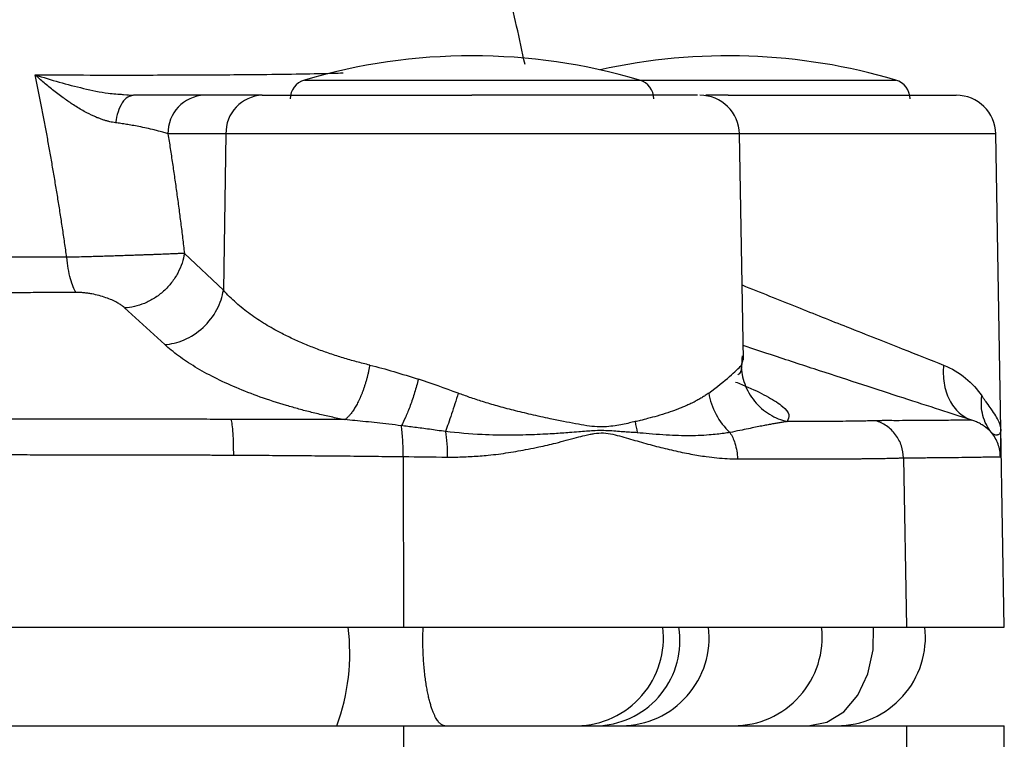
# Model space of a CAD drawing. Header units: millimetres. Extents: x 448 to 1828, y 150 to 1321.
# Tile 16 of 61: x 588 to 638, y 816 to 852. Entities that reach past the tile are written whole.
import ezdxf

# ---------------------------------------------------------------- set-up
doc = ezdxf.new("R2010")
doc.units = ezdxf.units.MM

msp = doc.modelspace()

# ---------------------------------------------------------------- linework, layer by layer
at = {"color": 8, "linetype": 'Continuous', "lineweight": 25}
for p, q in [((602.536, 849.027), (611.037, 849.027)), ((611.037, 849.027), (619.539, 849.027)), ((619.539, 849.027), (632.539, 849.027)), ((624.775, 834.831), (624.688, 834.54)), ((608.542, 820.756), (608.558, 821.256))]:
    msp.add_line(p, q, dxfattribs=at)
at = {"color": 7, "linetype": 'Continuous', "lineweight": 25}
for p, q in [((593.739, 848.234), (593.306, 848.281)), ((593.352, 848.298), (593.86, 848.256)), ((593.86, 848.256), (593.721, 848.211)), ((600.395, 848.256), (597.455, 848.256)), ((624.037, 848.256), (622.905, 848.256)), ((598.554, 846.291), (595.615, 846.291)), ((598.554, 846.291), (598.427, 838.364)), ((624.8, 834.831), (624.6, 846.291)), ((637.862, 831.293), (637.6, 846.291)), ((596.45, 840.23), (598.427, 838.364)), ((595.449, 835.603), (593.418, 837.466)), ((638.037, 821.256), (637.861, 831.338)), ((607.543, 829.916), (607.564, 821.256)), ((632.924, 829.855), (633.072, 821.256)), ((538.511, 821.256), (607.564, 821.256)), ((607.564, 821.256), (633.072, 821.256)), ((633.072, 821.256), (638.037, 821.256)), ((538.511, 816.256), (607.564, 816.256)), ((607.564, 816.256), (607.564, 810.232)), ((607.564, 816.256), (633.072, 816.256)), ((633.072, 816.256), (633.072, 810.343)), ((633.072, 816.256), (638.037, 816.256)), ((638.037, 810.338), (638.037, 816.256))]:
    msp.add_line(p, q, dxfattribs=at)
at = {"color": 8, "linetype": 'Continuous', "lineweight": 25, "flags": 128}
for points in [[(624.6, 846.291), (624.568, 846.291), (624.225, 846.291), (623.516, 846.291), (622.459, 846.291), (621.085, 846.291), (619.431, 846.291), (617.544, 846.291), (615.476, 846.291), (613.285, 846.291), (611.031, 846.291), (608.777, 846.291), (606.586, 846.291), (604.519, 846.291), (602.633, 846.291), (600.981, 846.291), (599.609, 846.291), (598.554, 846.291)], [(637.6, 846.291), (637.556, 846.291), (637.203, 846.291), (636.505, 846.291), (635.482, 846.291), (634.159, 846.291), (632.572, 846.291), (630.761, 846.291), (628.775, 846.291), (626.665, 846.291), (624.6, 846.291)], [(628.096, 816.256), (629.031, 816.439), (629.891, 816.971), (630.605, 817.81), (631.116, 818.887), (631.382, 820.116), (631.395, 821.256)]]:
    msp.add_lwpolyline(points, dxfattribs=at)
at = {"color": 7, "linetype": 'Continuous', "lineweight": 25}
for centre, radius, start, end in [((611.037, 820.256), 30, 73.538, 106.462), ((624.037, 820.256), 30, 73.538, 102.5133), ((602.819, 848.068), 1, 106.462, 180), ((619.255, 848.068), 1, 0, 73.538), ((632.255, 848.068), 1, 0, 73.538), ((597.537, 846.336), 1.922, 92.4182, 181.3317), ((600.476, 846.336), 1.922, 92.4182, 181.3317), ((622.601, 846.256), 2, 1, 90), ((635.601, 846.256), 2, 1, 90), ((629.537, 820.756), 4.5, 270, 6.3794)]:
    msp.add_arc(centre, radius, start, end, dxfattribs=at)
at = {"color": 8, "linetype": 'Continuous', "lineweight": 25}
for centre, radius, start, end in [((594.184, 819.94), 10.653, 339.7706, 7.0973), ((616.296, 820.708), 4.452, 271.0094, 7.0738), ((617.244, 820.583), 4.337, 274.066, 8.9336), ((618.593, 820.73), 4.473, 270.5523, 6.7646), ((624.302, 820.755), 4.499, 270.0215, 6.3946)]:
    msp.add_arc(centre, radius, start, end, dxfattribs=at)
at = {"color": 7, "linetype": 'Continuous', "lineweight": 25}
for points, knots in [([(613.727, 849.813), (613.586, 850.467), (613.311, 851.744), (612.889, 853.575), (612.502, 855.192), (612.167, 856.542), (611.89, 857.635), (611.712, 858.326), (611.625, 858.66), (611.6, 858.756), (611.626, 858.655), (611.677, 858.459), (611.727, 858.267), (611.744, 858.201)], [0, 0, 0, 0, 0.149233, 0.29158, 0.431722, 0.547714, 0.64753, 0.755435, 0.809593, 0.863618, 0.917748, 0.971856, 1, 1, 1, 1]), ([(590.482, 840.029), (590.446, 840.279), (590.375, 840.778), (590.265, 841.521), (590.152, 842.258), (590.037, 842.989), (589.918, 843.714), (589.797, 844.433), (589.673, 845.146), (589.547, 845.853), (589.418, 846.554), (589.287, 847.248), (589.153, 847.936), (589.017, 848.617), (588.924, 849.068), (588.878, 849.292)], [0, 0, 0, 0, 0.078413, 0.156577, 0.234494, 0.312163, 0.389584, 0.466757, 0.543682, 0.620359, 0.696786, 0.772964, 0.848893, 0.924572, 1, 1, 1, 1]), ([(592.953, 846.859), (592.905, 846.867), (592.808, 846.881), (592.661, 846.912), (592.509, 846.951), (592.353, 846.998), (592.194, 847.053), (592.03, 847.116), (591.753, 847.235), (591.347, 847.441), (590.846, 847.745), (590.332, 848.098), (589.834, 848.473), (589.337, 848.877), (589.027, 849.157), (588.878, 849.292)], [0, 0, 0, 0, 0.0327103, 0.0663913, 0.1010744, 0.1367867, 0.1735518, 0.2113901, 0.2503191, 0.3672218, 0.500301, 0.614597, 0.750196, 0.8797505, 1, 1, 1, 1]), ([(597.455, 848.256), (597.417, 848.256), (597.34, 848.256), (597.214, 848.256), (597.08, 848.256), (596.939, 848.256), (596.79, 848.256), (596.634, 848.256), (596.471, 848.256), (596.301, 848.256), (596.125, 848.256), (595.944, 848.256), (595.757, 848.256), (595.564, 848.256), (595.366, 848.256), (595.164, 848.256), (594.956, 848.256), (594.745, 848.256), (594.53, 848.256), (594.31, 848.256), (594.087, 848.256), (593.936, 848.256), (593.86, 848.256)], [0, 0, 0, 0, 0.052822, 0.105349, 0.157579, 0.209511, 0.261145, 0.312477, 0.363507, 0.414234, 0.464658, 0.514777, 0.564594, 0.61411, 0.663327, 0.712251, 0.760885, 0.809237, 0.857315, 0.905127, 0.952684, 1, 1, 1, 1]), ([(600.395, 848.256), (601.282, 848.256), (602.764, 848.256), (606.549, 848.256), (608.768, 848.256), (611.037, 848.256)], [0, 0, 0, 0, 0.5, 0.5, 1, 1, 1, 1]), ([(622.48, 848.256), (622.466, 848.256), (622.433, 848.256), (620.953, 848.256), (618.347, 848.256), (614.858, 848.256), (612.286, 848.256), (611.037, 848.256)], [0, 0, 0, 0, 0.1500857, 0.3565328, 0.5750428, 0.7935529, 1, 1, 1, 1]), ([(624.037, 848.256), (627.104, 848.256), (630.045, 848.256), (634.382, 848.256), (635.601, 848.256), (635.601, 848.256)], [0, 0, 0, 0, 0.5, 0.5, 1, 1, 1, 1]), ([(595.615, 846.291), (595.584, 846.302), (595.519, 846.325), (595.409, 846.361), (595.283, 846.398), (595.121, 846.444), (594.879, 846.507), (594.547, 846.584), (594.169, 846.66), (593.822, 846.724), (593.517, 846.774), (593.235, 846.819), (593.044, 846.846), (592.953, 846.859)], [0, 0, 0, 0, 0.056756, 0.117293, 0.181666, 0.249925, 0.349049, 0.500038, 0.641181, 0.749939, 0.83926, 0.922654, 1, 1, 1, 1]), ([(595.615, 846.291), (595.654, 846.043), (595.732, 845.547), (595.845, 844.797), (595.955, 844.045), (596.061, 843.289), (596.164, 842.53), (596.263, 841.767), (596.359, 841), (596.42, 840.487), (596.45, 840.23)], [0, 0, 0, 0, 0.1250591, 0.2500675, 0.3750422, 0.5, 0.6249578, 0.7499325, 0.8749409, 1, 1, 1, 1]), ([(590.482, 840.029), (590.322, 840.029), (590.013, 840.029), (589.565, 840.03), (589.147, 840.031), (588.759, 840.032), (588.397, 840.033), (588.063, 840.035), (587.754, 840.036), (587.473, 840.037), (587.219, 840.038), (586.993, 840.039), (586.795, 840.04), (586.627, 840.04), (586.489, 840.041), (586.407, 840.041), (586.372, 840.041)], [0, 0, 0, 0, 0.11861, 0.228402, 0.33028, 0.424882, 0.512628, 0.593762, 0.66838, 0.73647, 0.797939, 0.852638, 0.900384, 0.940985, 0.974247, 1, 1, 1, 1]), ([(596.45, 840.23), (596.429, 840.229), (596.385, 840.227), (596.311, 840.224), (596.229, 840.22), (596.138, 840.216), (596.037, 840.212), (595.926, 840.207), (595.803, 840.202), (595.669, 840.197), (595.522, 840.191), (595.361, 840.184), (595.187, 840.177), (594.998, 840.17), (594.793, 840.162), (594.571, 840.154), (594.332, 840.145), (594.074, 840.136), (593.796, 840.126), (593.499, 840.116), (593.181, 840.106), (592.844, 840.095), (592.489, 840.084), (592.116, 840.073), (591.726, 840.061), (591.321, 840.05), (590.902, 840.039), (590.624, 840.032), (590.482, 840.029)], [0, 0, 0, 0, 0.0221723, 0.0454244, 0.0697639, 0.0951998, 0.1217424, 0.1494042, 0.1782002, 0.2081486, 0.2392721, 0.2715967, 0.3051514, 0.3399704, 0.376098, 0.4136125, 0.4526253, 0.493271, 0.5356292, 0.5797315, 0.6256203, 0.6733103, 0.7228021, 0.7741189, 0.8273339, 0.8825749, 0.9400371, 1, 1, 1, 1]), ([(596.45, 840.23), (596.425, 840.069), (596.345, 839.737), (596.128, 839.229), (595.813, 838.74), (595.408, 838.302), (594.936, 837.941), (594.425, 837.677), (593.908, 837.515), (593.576, 837.473), (593.418, 837.466)], [0, 0, 0, 0, 0.125012, 0.250025, 0.375037, 0.500049, 0.625062, 0.750074, 0.875086, 1, 1, 1, 1]), ([(590.954, 838.246), (590.852, 838.393), (590.752, 838.633), (590.587, 839.255), (590.522, 839.636), (590.482, 840.029)], [0, 0, 0, 0, 0.5, 0.5, 1, 1, 1, 1]), ([(590.954, 838.246), (590.811, 838.245), (590.523, 838.244), (590.09, 838.242), (589.656, 838.24), (589.22, 838.238), (588.569, 838.235), (587.69, 838.231), (586.957, 838.226), (586.585, 838.224)], [0, 0, 0, 0, 0.099963, 0.19995, 0.2999588, 0.3999866, 0.500031, 0.7469933, 1, 1, 1, 1]), ([(593.418, 837.466), (593.397, 837.485), (593.354, 837.522), (593.282, 837.577), (593.204, 837.632), (593.12, 837.685), (592.981, 837.764), (592.775, 837.866), (592.471, 837.986), (592.134, 838.09), (591.816, 838.162), (591.553, 838.205), (591.348, 838.229), (591.148, 838.244), (591.019, 838.245), (590.954, 838.246)], [0, 0, 0, 0, 0.050759, 0.1010141, 0.1508708, 0.2004371, 0.2498234, 0.376913, 0.4996406, 0.6284217, 0.7497796, 0.8155342, 0.8783671, 0.9394424, 1, 1, 1, 1]), ([(595.449, 835.603), (595.764, 835.623), (596.105, 835.7), (596.778, 835.99), (597.109, 836.203), (597.681, 836.734), (597.92, 837.049), (598.268, 837.706), (598.376, 838.046), (598.427, 838.364)], [0, 0, 0, 0, 0.25, 0.25, 0.5, 0.5, 0.75, 0.75, 1, 1, 1, 1]), ([(605.85, 834.561), (605.737, 834.588), (605.511, 834.643), (605.175, 834.731), (604.84, 834.824), (604.506, 834.923), (604.174, 835.027), (603.844, 835.135), (603.516, 835.25), (603.191, 835.369), (602.87, 835.493), (602.553, 835.623), (602.24, 835.758), (601.932, 835.898), (601.629, 836.043), (601.298, 836.211), (600.936, 836.407), (600.547, 836.636), (600.161, 836.881), (599.781, 837.144), (599.413, 837.424), (599.06, 837.721), (598.724, 838.036), (598.527, 838.253), (598.427, 838.364)], [0, 0, 0, 0, 0.032834, 0.066098, 0.099797, 0.133933, 0.16851, 0.203531, 0.238999, 0.274918, 0.31129, 0.348119, 0.385406, 0.423154, 0.461365, 0.500043, 0.552817, 0.608363, 0.666686, 0.727788, 0.79167, 0.858332, 0.927776, 1, 1, 1, 1]), ([(604.579, 831.787), (604.465, 831.809), (604.236, 831.855), (603.898, 831.927), (603.563, 832.002), (603.231, 832.079), (602.903, 832.159), (602.578, 832.242), (602.257, 832.328), (601.94, 832.417), (601.268, 832.612), (600.279, 832.934), (599.057, 833.41), (597.953, 833.92), (597.138, 834.371), (596.552, 834.742), (596.147, 835.027), (595.776, 835.313), (595.558, 835.506), (595.449, 835.603)], [0, 0, 0, 0, 0.0275572, 0.0551481, 0.0827845, 0.1104785, 0.1382425, 0.1660889, 0.1940306, 0.2220804, 0.2502515, 0.3748902, 0.5001143, 0.6254347, 0.7500005, 0.8132016, 0.8757999, 0.9379996, 1, 1, 1, 1]), ([(605.85, 834.561), (605.839, 834.503), (605.819, 834.389), (605.783, 834.218), (605.744, 834.048), (605.701, 833.88), (605.655, 833.714), (605.606, 833.553), (605.554, 833.395), (605.5, 833.243), (605.444, 833.097), (605.386, 832.957), (605.327, 832.824), (605.267, 832.698), (605.206, 832.58), (605.145, 832.47), (605.084, 832.367), (605.024, 832.273), (604.964, 832.187), (604.905, 832.108), (604.847, 832.037), (604.791, 831.973), (604.735, 831.917), (604.682, 831.867), (604.63, 831.823), (604.596, 831.799), (604.579, 831.787)], [0, 0, 0, 0, 0.046058, 0.092315, 0.138683, 0.18507, 0.231385, 0.277538, 0.323438, 0.368999, 0.414138, 0.458774, 0.502834, 0.546247, 0.588951, 0.630888, 0.672007, 0.712265, 0.751623, 0.790049, 0.827519, 0.864011, 0.899513, 0.934014, 0.96751, 1, 1, 1, 1]), ([(624.53, 834.072), (624.574, 834.097), (624.729, 834.184), (624.741, 834.674), (624.75, 835.026)], [0, 0, 0, 0, 0.281503, 1, 1, 1, 1]), ([(634.961, 834.556), (634.93, 834.261), (634.933, 833.951), (635.028, 833.347), (635.12, 833.054), (635.384, 832.537), (635.556, 832.313), (635.946, 831.966), (636.164, 831.841), (636.385, 831.765)], [0, 0, 0, 0, 0.25, 0.25, 0.5, 0.5, 0.75, 0.75, 1, 1, 1, 1]), ([(624.688, 834.54), (624.698, 834.236), (624.756, 833.916), (624.985, 833.293), (625.155, 832.992), (625.588, 832.462), (625.85, 832.235), (626.416, 831.888), (626.718, 831.767), (627.015, 831.696)], [0, 0, 0, 0, 0.25, 0.25, 0.5, 0.5, 0.75, 0.75, 1, 1, 1, 1]), ([(608.319, 833.842), (608.261, 833.618), (608.197, 833.389), (608.057, 832.937), (607.983, 832.715), (607.83, 832.299), (607.751, 832.105), (607.598, 831.761), (607.523, 831.611), (607.453, 831.486)], [0, 0, 0, 0, 0.25, 0.25, 0.5, 0.5, 0.75, 0.75, 1, 1, 1, 1]), ([(610.338, 833.133), (610.23, 832.782), (610.114, 832.419), (609.891, 831.747), (609.784, 831.44), (609.692, 831.188)], [0, 0, 0, 0, 0.5, 0.5, 1, 1, 1, 1]), ([(619.318, 831.689), (619.219, 831.667), (619.008, 831.619), (618.667, 831.546), (618.283, 831.478), (617.852, 831.426), (617.372, 831.42), (616.846, 831.478), (616.277, 831.581), (615.659, 831.702), (614.909, 831.852), (614.064, 832.041), (613.164, 832.257), (612.342, 832.476), (611.6, 832.695), (610.94, 832.911), (610.531, 833.062), (610.338, 833.133)], [0, 0, 0, 0, 0.038458, 0.081313, 0.128454, 0.179832, 0.235361, 0.295138, 0.359337, 0.427709, 0.500395, 0.604627, 0.70049, 0.78763, 0.866462, 0.937235, 1, 1, 1, 1]), ([(623.047, 833.142), (622.989, 833.101), (622.873, 833.019), (622.69, 832.903), (622.499, 832.792), (622.3, 832.686), (622.093, 832.585), (621.879, 832.487), (621.656, 832.394), (621.357, 832.277), (620.954, 832.135), (620.46, 831.983), (619.99, 831.854), (619.617, 831.76), (619.404, 831.709), (619.318, 831.689)], [0, 0, 0, 0, 0.063195, 0.1260665, 0.188681, 0.2511032, 0.3133961, 0.3756197, 0.4378144, 0.500008, 0.6182703, 0.7500339, 0.8608774, 0.9441965, 1, 1, 1, 1]), ([(637.382, 831.142), (637.285, 831.262), (637.111, 831.529), (636.938, 831.99), (636.862, 832.489), (636.878, 832.828), (636.902, 832.995)], [0.0000009, 0.0000009, 0.0000009, 0.0000009, 0.25, 0.5, 0.75, 1, 1, 1, 1]), ([(637.862, 831.316), (637.861, 831.339), (637.858, 831.385), (637.845, 831.458), (637.824, 831.535), (637.795, 831.617), (637.735, 831.758), (637.612, 831.984), (637.402, 832.294), (637.183, 832.599), (637.019, 832.828), (636.931, 832.954), (636.902, 832.995)], [0, 0, 0, 0, 0.062747, 0.125321, 0.187764, 0.250123, 0.312944, 0.499852, 0.698394, 0.848783, 0.949671, 1, 1, 1, 1]), ([(598.826, 831.805), (598.354, 831.806), (597.466, 831.808), (596.215, 831.811), (595.131, 831.813), (594.211, 831.814), (593.458, 831.815), (592.871, 831.816), (591.568, 831.817), (589.28, 831.82), (586.056, 831.821), (582.724, 831.821), (579.495, 831.821), (576.266, 831.822), (574.113, 831.823), (573.037, 831.823)], [0, 0, 0, 0, 0.055095, 0.103728, 0.145901, 0.181615, 0.21087, 0.233666, 0.250003, 0.362642, 0.499996, 0.625007, 0.750014, 0.875132, 1, 1, 1, 1]), ([(598.95, 829.992), (598.95, 830.363), (598.939, 830.767), (598.895, 831.422), (598.861, 831.673), (598.826, 831.805)], [0, 0, 0, 0, 0.5, 0.5, 1, 1, 1, 1]), ([(607.453, 831.484), (607.243, 831.509), (606.832, 831.558), (606.229, 831.626), (605.654, 831.688), (605.107, 831.744), (604.752, 831.776), (604.579, 831.792)], [0, 0, 0, 0, 0.219375, 0.429036, 0.629009, 0.819322, 1, 1, 1, 1]), ([(627.014, 831.694), (626.957, 831.686), (626.841, 831.668), (626.653, 831.638), (626.449, 831.602), (626.229, 831.562), (625.991, 831.517), (625.724, 831.466), (625.413, 831.404), (625.044, 831.329), (624.612, 831.24), (624.288, 831.173), (624.118, 831.137)], [0, 0, 0, 0, 0.076715, 0.156055, 0.238037, 0.322679, 0.41, 0.500016, 0.604494, 0.722545, 0.854326, 1, 1, 1, 1]), ([(631.518, 831.735), (631.486, 831.734), (631.42, 831.732), (631.305, 831.728), (631.171, 831.725), (631.016, 831.722), (630.767, 831.717), (630.396, 831.711), (629.936, 831.706), (629.347, 831.702), (628.741, 831.699), (628.053, 831.696), (627.53, 831.695), (627.179, 831.694), (627.014, 831.694)], [0, 0, 0, 0, 0.04403, 0.091052, 0.141062, 0.194052, 0.25002, 0.375123, 0.500006, 0.576398, 0.749995, 0.842749, 0.926078, 1, 1, 1, 1]), ([(636.385, 831.765), (636.369, 831.765), (636.312, 831.765), (636.151, 831.763), (635.836, 831.76), (635.373, 831.757), (634.786, 831.754), (634.138, 831.752), (633.414, 831.746), (632.884, 831.739), (632.458, 831.739), (632.214, 831.741), (631.982, 831.741), (631.856, 831.74), (631.763, 831.739), (631.685, 831.737), (631.605, 831.735), (631.546, 831.735), (631.518, 831.735)], [0, 0, 0, 0, 0.032712, 0.116072, 0.250003, 0.38744, 0.499999, 0.641959, 0.749997, 0.849996, 0.874019, 0.924997, 0.947065, 0.962499, 0.971869, 0.98125, 0.990997, 1, 1, 1, 1]), ([(632.924, 829.855), (632.92, 830.051), (632.854, 830.463), (632.551, 831.049), (632.077, 831.502), (631.703, 831.678), (631.518, 831.735)], [0, 0, 0, 0, 0.249846, 0.499941, 0.750036, 1, 1, 1, 1]), ([(637.382, 831.142), (637.354, 831.172), (637.299, 831.23), (637.212, 831.309), (637.127, 831.38), (637.044, 831.442), (636.931, 831.519), (636.782, 831.606), (636.59, 831.696), (636.452, 831.743), (636.385, 831.765)], [0, 0, 0, 0, 0.116599, 0.224897, 0.324893, 0.416592, 0.5, 0.676969, 0.843643, 1, 1, 1, 1]), ([(607.543, 829.916), (607.546, 830.2), (607.54, 830.503), (607.509, 831.057), (607.484, 831.304), (607.453, 831.486)], [0, 0, 0, 0, 0.5, 0.5, 1, 1, 1, 1]), ([(609.692, 831.188), (609.553, 831.208), (609.282, 831.246), (608.882, 831.301), (608.5, 831.353), (608.135, 831.4), (607.788, 831.445), (607.563, 831.473), (607.453, 831.486)], [0, 0, 0, 0, 0.18671, 0.365339, 0.535943, 0.698566, 0.853243, 1, 1, 1, 1]), ([(619.423, 831.127), (619.321, 831.133), (619.109, 831.144), (618.775, 831.168), (618.417, 831.195), (618.031, 831.225), (617.615, 831.241), (617.216, 831.227), (616.824, 831.2), (616.429, 831.167), (615.891, 831.124), (615.334, 831.085), (614.546, 831.041), (613.566, 831.002), (612.484, 831), (611.175, 831.034), (610.313, 831.123), (609.692, 831.188)], [0, 0, 0, 0, 0.035707, 0.073634, 0.113828, 0.156472, 0.20189, 0.250006, 0.285651, 0.327507, 0.375575, 0.454966, 0.500131, 0.616652, 0.75005, 0.819939, 1, 1, 1, 1]), ([(609.692, 831.188), (609.724, 831.006), (609.749, 830.793), (609.781, 830.345), (609.787, 830.112), (609.785, 829.891)], [0, 0, 0, 0, 0.5, 0.5, 1, 1, 1, 1]), ([(609.785, 829.891), (609.927, 829.891), (610.21, 829.892), (610.63, 829.903), (611.046, 829.922), (611.458, 829.95), (611.9, 829.99), (612.376, 830.045), (613.051, 830.141), (613.734, 830.265), (614.39, 830.397), (614.858, 830.498), (615.325, 830.612), (615.819, 830.746), (616.31, 830.879), (616.71, 830.98), (617.006, 831.047), (617.321, 831.106), (617.71, 831.134), (618.179, 831.054), (618.633, 830.933), (619.082, 830.805), (619.672, 830.632), (620.402, 830.43), (621.276, 830.221), (622.117, 830.043), (622.849, 829.922), (623.463, 829.852), (623.99, 829.811), (624.33, 829.804), (624.5, 829.8)], [0, 0, 0, 0, 0.025309, 0.050452, 0.075439, 0.10028, 0.124985, 0.156043, 0.187491, 0.249979, 0.284205, 0.312438, 0.339782, 0.374985, 0.409646, 0.437267, 0.454885, 0.46865, 0.500081, 0.531371, 0.562635, 0.593861, 0.625092, 0.687572, 0.750047, 0.815504, 0.875011, 0.916924, 0.958573, 1, 1, 1, 1]), ([(624.118, 831.137), (624.019, 831.122), (623.807, 831.089), (623.458, 831.047), (623.026, 831.006), (622.516, 830.979), (621.952, 830.97), (621.351, 830.983), (620.714, 831.018), (620.063, 831.068), (619.624, 831.109), (619.423, 831.127)], [0, 0, 0, 0, 0.072346, 0.155652, 0.250179, 0.374211, 0.499737, 0.616983, 0.750375, 0.885655, 1, 1, 1, 1]), ([(624.118, 831.137), (624.223, 830.978), (624.426, 830.549), (624.497, 830.061), (624.5, 829.8)], [0.1053364, 0.1053364, 0.1053364, 0.1053364, 0.4897212, 1.0000006, 1.0000006, 1.0000006, 1.0000006]), ([(637.862, 831.316), (637.862, 831.299), (637.861, 831.265), (637.853, 831.201), (637.831, 831.132), (637.789, 831.066), (637.734, 831.023), (637.67, 831.004), (637.602, 831.005), (637.529, 831.028), (637.456, 831.07), (637.407, 831.118), (637.382, 831.142)], [0, 0, 0, 0, 0.063273, 0.125357, 0.250269, 0.375779, 0.499807, 0.611104, 0.716818, 0.816866, 0.911235, 1, 1, 1, 1]), ([(637.838, 829.906), (637.834, 830.115), (637.797, 830.335), (637.644, 830.76), (637.529, 830.964), (637.382, 831.142)], [0, 0, 0, 0, 0.5, 0.5, 1, 1, 1, 1]), ([(637.838, 829.906), (637.839, 829.907), (637.843, 829.909), (637.847, 829.925), (637.852, 829.95), (637.855, 829.986), (637.859, 830.032), (637.862, 830.089), (637.864, 830.156), (637.866, 830.233), (637.868, 830.35), (637.869, 830.523), (637.869, 830.76), (637.866, 831.026), (637.863, 831.216), (637.862, 831.316)], [0, 0, 0, 0, 0.051878, 0.104568, 0.158119, 0.212579, 0.267992, 0.324401, 0.381846, 0.440366, 0.499997, 0.621402, 0.750316, 0.869832, 1, 1, 1, 1]), ([(573.037, 830.004), (573.582, 830.005), (574.657, 830.006), (576.248, 830.008), (577.795, 830.01), (579.299, 830.012), (580.76, 830.013), (582.177, 830.014), (583.551, 830.014), (584.881, 830.015), (586.167, 830.015), (587.41, 830.015), (588.61, 830.014), (589.766, 830.014), (590.878, 830.013), (591.947, 830.012), (592.972, 830.01), (593.954, 830.008), (594.893, 830.006), (595.788, 830.004), (596.64, 830.001), (597.448, 829.999), (598.214, 829.995), (598.709, 829.993), (598.95, 829.992)], [0, 0, 0, 0, 0.062955, 0.124243, 0.183865, 0.241819, 0.298107, 0.352729, 0.405683, 0.456971, 0.506592, 0.554547, 0.600835, 0.645456, 0.68841, 0.729698, 0.769319, 0.807274, 0.843561, 0.878182, 0.911137, 0.942424, 0.972046, 1, 1, 1, 1]), ([(598.95, 829.992), (599.428, 829.989), (600.384, 829.984), (601.818, 829.974), (603.251, 829.962), (604.683, 829.949), (606.113, 829.934), (607.066, 829.922), (607.543, 829.916)], [0, 0, 0, 0, 0.166647, 0.333301, 0.499964, 0.666634, 0.833313, 1, 1, 1, 1]), ([(624.5, 829.8), (624.624, 829.8), (624.87, 829.799), (625.232, 829.799), (625.589, 829.798), (625.938, 829.797), (626.281, 829.797), (626.617, 829.796), (626.947, 829.796), (627.269, 829.796), (627.585, 829.797), (627.893, 829.797), (628.194, 829.797), (628.487, 829.798), (628.773, 829.799), (629.051, 829.8), (629.321, 829.801), (629.583, 829.802), (629.838, 829.803), (630.084, 829.805), (630.322, 829.807), (630.551, 829.809), (630.772, 829.811), (630.984, 829.813), (631.188, 829.815), (631.383, 829.818), (631.569, 829.82), (631.747, 829.823), (631.915, 829.826), (632.074, 829.829), (632.224, 829.832), (632.364, 829.836), (632.495, 829.839), (632.617, 829.843), (632.729, 829.847), (632.833, 829.851), (632.893, 829.854), (632.924, 829.855)], [0, 0, 0, 0, 0.028037, 0.056106, 0.084206, 0.112338, 0.140501, 0.168696, 0.196922, 0.225179, 0.253468, 0.281788, 0.310139, 0.338522, 0.366937, 0.395382, 0.42386, 0.452368, 0.480908, 0.50948, 0.538083, 0.566717, 0.595382, 0.62408, 0.652808, 0.681568, 0.710359, 0.739182, 0.768036, 0.796922, 0.825839, 0.854787, 0.883767, 0.912778, 0.941821, 0.970895, 1, 1, 1, 1]), ([(632.924, 829.855), (633.029, 829.855), (633.239, 829.856), (633.542, 829.858), (633.836, 829.86), (634.119, 829.862), (634.392, 829.864), (634.654, 829.866), (635.117, 829.871), (635.729, 829.879), (636.336, 829.887), (636.781, 829.894), (637.097, 829.899), (637.346, 829.903), (637.537, 829.905), (637.677, 829.907), (637.778, 829.907), (637.818, 829.906), (637.838, 829.906)], [0, 0, 0, 0, 0.035709, 0.071419, 0.107132, 0.142846, 0.178563, 0.214281, 0.250001, 0.375012, 0.499999, 0.585756, 0.666737, 0.742941, 0.81437, 0.881023, 0.942899, 1, 1, 1, 1]), ([(609.667, 816.256), (609.651, 816.257), (609.618, 816.259), (609.568, 816.272), (609.515, 816.296), (609.46, 816.331), (609.403, 816.38), (609.344, 816.443), (609.283, 816.523), (609.221, 816.621), (609.159, 816.737), (609.096, 816.874), (609.033, 817.033), (608.971, 817.214), (608.91, 817.419), (608.852, 817.648), (608.795, 817.902), (608.743, 818.181), (608.694, 818.485), (608.651, 818.812), (608.613, 819.163), (608.582, 819.535), (608.56, 819.927), (608.545, 820.337), (608.543, 820.615), (608.542, 820.756)], [0, 0, 0, 0, 0.027063, 0.055619, 0.085667, 0.117208, 0.150241, 0.184767, 0.220785, 0.258296, 0.297299, 0.337794, 0.379782, 0.423261, 0.468233, 0.514697, 0.562652, 0.6121, 0.663039, 0.71547, 0.769393, 0.824808, 0.881714, 0.940111, 1, 1, 1, 1])]:
    msp.add_open_spline(points, degree=3, knots=knots, dxfattribs=at)
at = {"color": 8, "linetype": 'Continuous', "lineweight": 25}
for points, knots in [([(588.878, 849.292), (589.817, 849.288), (591.728, 849.28), (594.154, 849.28), (596.219, 849.285), (597.941, 849.293), (600.532, 849.312), (602.805, 849.341), (604.161, 849.378), (604.499, 849.388)], [0, 0, 0, 0, 0.144419, 0.293745, 0.39613, 0.500782, 0.607702, 0.902052, 1, 1, 1, 1]), ([(588.878, 849.292), (589.283, 849.165), (590.094, 848.909), (591.332, 848.599), (592.42, 848.357), (593.098, 848.314), (593.352, 848.298)], [0, 0, 0, 0, 0.277777, 0.555573, 0.833336, 1, 1, 1, 1]), ([(593.721, 848.211), (593.671, 848.2), (593.518, 848.164), (593.289, 847.891), (593.068, 847.442), (592.99, 847.05), (592.952, 846.86)], [0, 0, 0, 0, 0.14332, 0.433673, 0.724028, 1, 1, 1, 1]), ([(624.734, 838.625), (625.668, 838.251), (627.498, 837.518), (630.262, 836.414), (632.863, 835.387), (634.289, 834.823), (634.961, 834.556)], [0, 0, 0, 0, 0.240007, 0.469935, 0.749892, 1, 1, 1, 1]), ([(636.385, 831.765), (635.861, 831.935), (634.811, 832.275), (632.932, 832.885), (630.885, 833.551), (628.686, 834.268), (626.638, 834.939), (625.32, 835.374), (624.788, 835.549)], [0, 0, 0, 0, 0.1760902, 0.3522163, 0.5283179, 0.7044258, 0.8805296, 1, 1, 1, 1]), ([(624.407, 833.702), (624.618, 833.616), (625.302, 833.338), (626.132, 832.919), (626.85, 832.451), (627.192, 832.036), (627.074, 831.809), (627.015, 831.696)], [0, 0, 0, 0, 0.098884, 0.319741, 0.54944, 0.774738, 1, 1, 1, 1])]:
    msp.add_open_spline(points, degree=3, knots=knots, dxfattribs=at)
at = {"color": 7, "linetype": 'Continuous', "lineweight": 25}
for points in [[(605.85, 834.561), (606.657, 834.368), (607.479, 834.113), (608.319, 833.842)], [(634.961, 834.556), (635.797, 834.227), (636.431, 833.661), (636.902, 832.995)], [(623.047, 833.142), (623.897, 833.764), (624.459, 834.273), (624.688, 834.54)], [(610.338, 833.133), (609.659, 833.389), (608.986, 833.626), (608.319, 833.842)], [(623.047, 833.142), (623.165, 832.396), (623.559, 831.66), (624.118, 831.137)], [(604.579, 831.792), (602.662, 831.799), (600.747, 831.801), (598.826, 831.805)], [(619.318, 831.689), (619.342, 831.5), (619.378, 831.312), (619.423, 831.127)], [(607.543, 829.916), (608.295, 829.908), (609.043, 829.899), (609.785, 829.891)]]:
    msp.add_open_spline(points, degree=3, dxfattribs=at)

doc.saveas('drawing.dxf')
